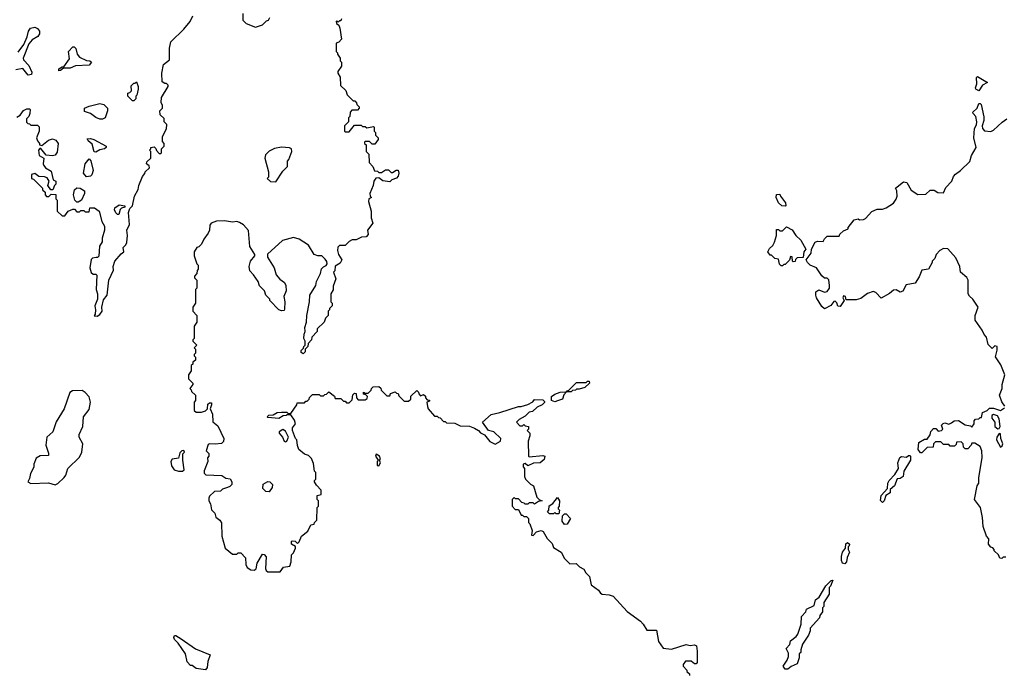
# Model space of a CAD drawing. Extents: x 2293830 to 2387798, y 66850 to 233222.
# Tile 112 of 192: x 2329652 to 2336924, y 197734 to 202569. Entities that reach past the tile are written whole.
import ezdxf

# ---------------------------------------------------------------- set-up
doc = ezdxf.new("R2010")
doc.units = 0

msp = doc.modelspace()

# ---------------------------------------------------------------- linework, layer by layer
at = {"layer": '0CON05XD'}
for points in [[(2330225, 200380), (2330245, 200392.5), (2330262.5, 200415), (2330260, 200445), (2330270.7, 200499.3), (2330298.8, 200535), (2330310, 200645), (2330345, 200720), (2330343.3, 200745), (2330355.8, 200784.2), (2330401.4, 200838.6), (2330422.5, 200855), (2330416.7, 200885), (2330436, 200905), (2330443.3, 200923.3), (2330447.5, 200975), (2330443.3, 201015), (2330462.5, 201055), (2330456.2, 201145), (2330466.4, 201173.6), (2330485.9, 201194.1), (2330500, 201265), (2330527.5, 201315), (2330532.5, 201345), (2330558.3, 201411.7), (2330577, 201433), (2330580, 201445), (2330610, 201475), (2330608.3, 201488.3), (2330590, 201505), (2330591.7, 201518.3), (2330620, 201545), (2330620, 201595), (2330610, 201605), (2330620, 201615), (2330620, 201625), (2330645, 201630), (2330658.3, 201618.3), (2330661.7, 201601.7), (2330681.7, 201581.7), (2330695, 201580), (2330700, 201585), (2330700, 201615), (2330720, 201635), (2330720, 201655), (2330708.3, 201668.3), (2330707.5, 201705), (2330737, 201763), (2330740, 201795), (2330720, 201815), (2330718.3, 201838.3), (2330690, 201865), (2330687.5, 201895), (2330707.5, 201915), (2330707.5, 201935), (2330697, 201957), (2330700, 201995), (2330750, 202075), (2330750, 202085), (2330737, 202097), (2330725, 202097.5), (2330705, 202110), (2330701.2, 202175), (2330715, 202237.5), (2330758, 202272), (2330759.3, 202359.3), (2330767.5, 202405), (2330865, 202500), (2330912.5, 202555), (2330931.7, 202598.3)], [(2331300, 202615), (2331300, 202565), (2331325, 202540), (2331395, 202512.5), (2331445, 202530), (2331475, 202560), (2331490, 202565), (2331500, 202585)], [(2329641.7, 202328.3), (2329683.8, 202385), (2329707.5, 202442.5), (2329716.7, 202485), (2329733.3, 202505), (2329765, 202513.8), (2329785, 202503.3), (2329798.8, 202485), (2329798.8, 202465), (2329786.2, 202445), (2329745, 202420), (2329719.5, 202390.5), (2329677.5, 202285), (2329681.2, 202271.2), (2329720.7, 202230.7), (2329741.7, 202181.7), (2329740, 202165), (2329715, 202160), (2329675, 202207.5), (2329625, 202197.5)], [(2332030, 202575), (2332025, 202560), (2332015, 202560), (2332005, 202550), (2331995, 202560), (2331990, 202555), (2331991.7, 202541.7), (2332008.3, 202528.3), (2332017, 202507), (2332030, 202425), (2332008.3, 202401.7), (2331990, 202395), (2331990, 202335), (2332000, 202325), (2332000, 202315), (2332020, 202285), (2332020, 202265), (2332030, 202255), (2332030, 202225), (2332003, 202187), (2332002.5, 202175), (2332020, 202145), (2332021.7, 202081.7), (2332060, 202045), (2332070, 202015), (2332115, 201970), (2332128.3, 201968.3), (2332140, 201955), (2332141.7, 201941.7), (2332160, 201925), (2332160, 201915), (2332148.3, 201901.7), (2332105, 201900), (2332093, 201887), (2332090, 201855), (2332080, 201845), (2332080, 201815), (2332050, 201785), (2332050, 201745), (2332055, 201740), (2332085, 201740), (2332125, 201790), (2332175, 201790), (2332185, 201780), (2332205, 201780), (2332215, 201770), (2332265, 201780), (2332270, 201775), (2332270, 201745), (2332280, 201735), (2332280, 201715), (2332300, 201695), (2332300, 201685), (2332275, 201650), (2332255, 201650), (2332235, 201670), (2332205, 201670), (2332200, 201665), (2332200, 201655), (2332210, 201645), (2332210, 201595), (2332230, 201575), (2332233, 201513), (2332260, 201485), (2332271.7, 201451.7), (2332295, 201450), (2332305, 201440), (2332325, 201440), (2332355, 201460), (2332375, 201460), (2332395, 201440), (2332405, 201440), (2332433, 201457), (2332447, 201457), (2332452.5, 201435), (2332447, 201413), (2332435, 201397.5), (2332400, 201385), (2332385, 201370), (2332335, 201377.5), (2332305, 201400), (2332281.7, 201398.3), (2332267.5, 201375), (2332262.5, 201345), (2332237.5, 201285), (2332240, 201265), (2332250, 201255), (2332230, 201245), (2332227.5, 201225), (2332247.5, 201155), (2332247.5, 201105), (2332260, 201065), (2332220, 201015), (2332227, 200983), (2332210, 200965), (2332177, 200963), (2332137, 200943), (2332108.3, 200941.7), (2332085, 200930), (2332055, 200900), (2332015, 200900), (2332001.7, 200888.3), (2332000, 200865), (2332007.5, 200835), (2332032.5, 200795), (2332019.3, 200770.7), (2331981.7, 200748.3), (2331980, 200715), (2331970, 200705), (2331987.5, 200655), (2331968.3, 200601.7), (2331967, 200573), (2331950, 200545), (2331950, 200485), (2331960, 200475), (2331960, 200455), (2331940, 200435), (2331940, 200425), (2331930, 200415), (2331930, 200385), (2331910, 200365), (2331900, 200335), (2331850, 200285), (2331850, 200265), (2331810, 200225), (2331807, 200203), (2331781.7, 200178.3), (2331780, 200155), (2331760, 200135), (2331760, 200115), (2331745, 200100), (2331731.7, 200111.7), (2331730, 200125), (2331748.3, 200141.7), (2331750, 200155), (2331760, 200165), (2331760, 200195), (2331750, 200215), (2331752.5, 200245), (2331760, 200265), (2331757.5, 200295), (2331771.2, 200335), (2331774, 200385), (2331792, 200485), (2331796.2, 200535), (2331840, 200605), (2331844.3, 200635), (2331873.8, 200695), (2331882.3, 200727.7), (2331895, 200742.5), (2331916.4, 200753.6), (2331922.5, 200765), (2331921.7, 200781.7), (2331909.3, 200799.3), (2331883.6, 200823.6), (2331855, 200824.3), (2331828, 200835), (2331785, 200902.5), (2331716.8, 200946.8), (2331675, 200959.2), (2331592.4, 200937.6), (2331482.3, 200837.7), (2331483.3, 200815), (2331531.2, 200735), (2331546.9, 200685), (2331572.5, 200652.5), (2331606.9, 200626.9), (2331617.1, 200605), (2331620.6, 200565), (2331602.5, 200525), (2331610.8, 200485), (2331608.3, 200431.7), (2331605, 200420), (2331585, 200417.5), (2331567, 200427), (2331500, 200495), (2331500, 200505), (2331470, 200535), (2331460, 200565), (2331423, 200603), (2331412.5, 200635), (2331380, 200685), (2331352.5, 200715), (2331347.5, 200745), (2331357.5, 200785), (2331390, 200825), (2331390, 200835), (2331353, 200893), (2331341.7, 201011.7), (2331305, 201052.5), (2331275, 201070), (2331255, 201077.5), (2331225, 201073.8), (2331165, 201082.5), (2331105, 201080), (2331066.7, 201065), (2331057.7, 201052.3), (2331054.2, 201015), (2331045, 200991.2), (2331011.7, 200948.3), (2330995, 200910), (2330975, 200890), (2330960, 200885), (2330940, 200855), (2330940, 200825), (2330960, 200765), (2330970, 200755), (2330970, 200725), (2330963, 200717), (2330960, 200695), (2330942.5, 200675), (2330943, 200663), (2330960, 200645), (2330960, 200585), (2330950, 200575), (2330950, 200475), (2330930, 200445), (2330930, 200415), (2330960, 200385), (2330960, 200335), (2330940, 200305), (2330940, 200215), (2330930, 200205), (2330930, 200195), (2330960, 200165), (2330940, 200145), (2330950, 200135), (2330950, 200105), (2330940, 200095), (2330940, 200085), (2330950, 200075), (2330950, 200055), (2330931.7, 200038.3), (2330930, 200025), (2330920, 200015), (2330920, 199975), (2330900, 199945), (2330900, 199915), (2330930, 199885), (2330930, 199875), (2330910, 199845), (2330920, 199835), (2330921.7, 199821.7), (2330950, 199795), (2330950, 199755), (2330940, 199745), (2330941.7, 199681.7), (2330955, 199670), (2330995, 199670), (2331025, 199680), (2331040, 199695), (2331041.7, 199728.3), (2331055, 199740), (2331068.3, 199738.3), (2331070, 199725), (2331060, 199695), (2331077.5, 199655), (2331078.3, 199598.3), (2331115, 199570), (2331160, 199475), (2331157, 199453), (2331141.7, 199438.3), (2331095, 199433.3), (2331055, 199436.7), (2331045, 199430), (2331030, 199385), (2331050, 199365), (2331050, 199345), (2331038.3, 199331.7), (2331042.5, 199305), (2331013.6, 199236.4), (2331015, 199220), (2331028.3, 199208.3), (2331145, 199202.5), (2331175, 199182.5), (2331207, 199177), (2331220, 199155), (2331220, 199135), (2331205, 199120), (2331186.4, 199113.6)], [(2329941.7, 202191.7), (2329942.5, 202205), (2329965, 202220), (2329978.3, 202221.7), (2330019.5, 202280.5), (2330012.5, 202335), (2330045, 202367.5), (2330055, 202367.5), (2330066, 202356), (2330077.5, 202315), (2330095, 202292.5), (2330145, 202266.7), (2330170, 202265), (2330182.5, 202255), (2330165, 202232.5), (2330065, 202228.8), (2330025, 202211.2), (2329975, 202210), (2329955, 202192.5), (2329941.7, 202191.7)], [(2336735, 202042.5), (2336713.3, 202055), (2336710, 202065), (2336720, 202095), (2336718.3, 202141.7), (2336725, 202150), (2336800, 202105), (2336763.6, 202086.4), (2336735, 202042.5)], [(2330495, 201970), (2330485, 201970), (2330450, 202005), (2330450, 202025), (2330465, 202030), (2330477, 202043), (2330475, 202080), (2330495, 202100), (2330505, 202100), (2330515, 202110), (2330527.5, 202075), (2330527.5, 202055), (2330517.5, 202012.5), (2330510, 202005), (2330510, 201985), (2330495, 201970)], [(2330265, 201833.3), (2330245, 201833.3), (2330215, 201846.7), (2330176.1, 201876.1), (2330131.7, 201891.7), (2330130, 201915), (2330165, 201930), (2330245, 201950), (2330275, 201942.5), (2330300, 201915), (2330300, 201895), (2330282.5, 201845), (2330265, 201833.3)], [(2335533, 200533), (2335531.7, 200558.3), (2335555, 200572.5), (2335595, 200557.5), (2335615, 200560), (2335632.5, 200585), (2335632.5, 200605), (2335628.3, 200648.3), (2335615, 200660), (2335595, 200660), (2335577, 200677), (2335537, 200737), (2335490, 200755), (2335470, 200775), (2335460, 200795), (2335496.2, 200845), (2335500, 200875), (2335527.5, 200925), (2335545, 200932.5), (2335585, 200930), (2335595, 200950), (2335615, 200970), (2335705, 200970), (2335710, 200985), (2335735, 201010), (2335770, 201025), (2335770, 201035), (2335815, 201090), (2335845, 201097.5), (2335855, 201090), (2335885, 201092.5), (2335899.3, 201100.7), (2335945, 201152.5), (2335985, 201170), (2336025, 201170), (2336051.7, 201178.3), (2336105, 201212.5), (2336126.1, 201243.9), (2336132.5, 201265), (2336130, 201305), (2336120, 201325), (2336178.3, 201371.7), (2336205, 201367.5), (2336235, 201310), (2336285, 201277.5), (2336345, 201280), (2336375, 201310), (2336405, 201310), (2336433, 201293), (2336475, 201290), (2336491.7, 201328.3), (2336536.7, 201375), (2336549.3, 201410.7), (2336562.3, 201427.7), (2336600, 201455), (2336668.5, 201521.5), (2336681.9, 201565), (2336716, 201625), (2336697.5, 201695), (2336703.8, 201765), (2336718, 201792), (2336720.8, 201815), (2336713.1, 201853.1), (2336693.3, 201875), (2336692.5, 201885), (2336723.8, 201916.2), (2336735, 201950), (2336745, 201950), (2336751.7, 201941.7), (2336771.7, 201851.7), (2336772.5, 201825), (2336760, 201785), (2336762.5, 201765), (2336778.3, 201748.3), (2336825, 201742.5), (2336845, 201752.5), (2336907, 201813), (2336943, 201837)], [(2329630.7, 201849.3), (2329656.4, 201863.6), (2329680.7, 201899.3), (2329705, 201910), (2329725, 201910), (2329730, 201905), (2329727.5, 201875), (2329720, 201855), (2329703, 201837), (2329703, 201813), (2329711.7, 201801.7), (2329725, 201800), (2329735, 201790), (2329785, 201790), (2329797, 201777), (2329797.5, 201745), (2329777.5, 201695), (2329783.9, 201673.9), (2329800, 201655), (2329800, 201645), (2329815, 201640), (2329865, 201680), (2329895, 201690), (2329919.3, 201679.3), (2329937.5, 201655), (2329929.3, 201590.7), (2329915, 201567.5), (2329895, 201563.3), (2329848.3, 201568.3), (2329808.3, 201618.3), (2329801.7, 201618.3), (2329792.5, 201605), (2329797.5, 201565), (2329830, 201545), (2329826.7, 201505), (2329831.7, 201491.7), (2329843.6, 201473.6), (2329885, 201450), (2329900, 201385), (2329920, 201375), (2329920, 201355), (2329910, 201345), (2329898.3, 201311.7), (2329881.7, 201311.7), (2329860, 201345), (2329870, 201375), (2329855, 201400), (2329835, 201407.5), (2329795, 201410), (2329765, 201432.5), (2329740, 201425), (2329740, 201395), (2329755, 201390), (2329820, 201325), (2329821.7, 201311.7), (2329840, 201295), (2329840, 201275), (2329851.7, 201261.7), (2329868.3, 201261.7), (2329885, 201280), (2329918.3, 201278.3), (2329920, 201245), (2329930, 201235), (2329930, 201155), (2329965, 201120), (2329985, 201120), (2330010, 201155), (2330045, 201170), (2330058.3, 201168.3), (2330075, 201150), (2330095, 201150), (2330105, 201160), (2330125, 201160), (2330135, 201150), (2330165, 201150), (2330171.7, 201178.3), (2330205, 201180), (2330240, 201155), (2330258.3, 201078.3), (2330280, 201045), (2330280, 201015), (2330262.5, 200955), (2330261.7, 200928.3), (2330242.5, 200895), (2330237, 200823), (2330227, 200813), (2330217, 200813), (2330191.4, 200808.6), (2330181.4, 200798.6), (2330170, 200735), (2330180.8, 200700.8), (2330195, 200690), (2330215, 200690), (2330221.7, 200681.7), (2330217.5, 200575), (2330227.5, 200545), (2330227.5, 200505), (2330207.5, 200455), (2330212.5, 200425), (2330210, 200395), (2330202.5, 200382.5), (2330225, 200380)], [(2330215, 201590), (2330203, 201593), (2330188.3, 201648.3), (2330157.5, 201675), (2330151.7, 201688.3), (2330175, 201692.5), (2330200, 201685), (2330290, 201635), (2330290, 201625), (2330280, 201615), (2330245, 201607.5), (2330215, 201590)], [(2331545, 201370), (2331595, 201450), (2331630, 201485), (2331630, 201525), (2331640, 201535), (2331662.5, 201595), (2331660, 201615), (2331645, 201622.5), (2331585, 201627.5), (2331533, 201617), (2331495, 201597.5), (2331468.3, 201571.7), (2331462.5, 201545), (2331490, 201445), (2331490, 201405), (2331480, 201395), (2331505, 201372.5), (2331545, 201370)], [(2330145, 201407.5), (2330122.5, 201435), (2330136.7, 201505), (2330165, 201540), (2330177.5, 201527.5), (2330196.2, 201455), (2330185.9, 201424.1), (2330175, 201413.3), (2330145, 201407.5)], [(2330085, 201220), (2330075, 201220), (2330060, 201235), (2330050, 201275), (2330058.3, 201311.7), (2330075, 201327.5), (2330100, 201325), (2330130, 201305), (2330130, 201285), (2330110, 201235), (2330085, 201220)], [(2335305, 201192.5), (2335280, 201195), (2335257, 201217), (2335240, 201255), (2335241.7, 201278.3), (2335265, 201280), (2335270, 201265), (2335307.5, 201215), (2335310, 201195), (2335305, 201192.5)], [(2330385, 201130), (2330375, 201130), (2330363, 201143), (2330352.5, 201165), (2330355, 201180), (2330388.3, 201201.7), (2330430, 201195), (2330430, 201185), (2330403.3, 201176.7), (2330393.3, 201166.7), (2330385, 201130)], [(2335285, 200750), (2335275, 200750), (2335263, 200763), (2335255, 200800), (2335230, 200805), (2335205, 200830), (2335195, 200830), (2335177.5, 200855), (2335190.7, 200879.3), (2335215, 200900), (2335227.5, 200925), (2335242.5, 200975), (2335241.7, 201018.3), (2335255, 201020), (2335265, 201010), (2335285, 201010), (2335315, 201040), (2335356.4, 201016.4), (2335383.3, 200975), (2335420.3, 200940.3), (2335457.5, 200875), (2335442.5, 200855), (2335438.3, 200811.7), (2335395, 200810), (2335381.7, 200798.3), (2335378.3, 200781.7), (2335365, 200780), (2335360, 200785), (2335358.3, 200818.3), (2335345, 200820), (2335338.3, 200791.7), (2335305, 200760), (2335295, 200760), (2335285, 200750)], [(2336927.5, 199715), (2336906.7, 199746.7), (2336887.5, 199795), (2336907.5, 199845), (2336907.5, 199875), (2336927.5, 199945), (2336899.3, 200019.3), (2336858.3, 200078.3), (2336871.7, 200128.3), (2336870, 200155), (2336855, 200160), (2336835, 200140), (2336805, 200170), (2336792.5, 200225), (2336773.9, 200243.9), (2336760, 200275), (2336708.3, 200348.3), (2336707.5, 200385), (2336730, 200445), (2336692.5, 200505), (2336667, 200527), (2336657.5, 200545), (2336657.5, 200645), (2336647.5, 200665), (2336600, 200705), (2336596.4, 200746.4), (2336565, 200810), (2336507, 200877), (2336475, 200880), (2336447, 200863), (2336420, 200835), (2336410, 200805), (2336390, 200785), (2336390, 200775), (2336363, 200727), (2336315, 200720), (2336295, 200670), (2336266.4, 200623.6), (2336200, 200610), (2336175, 200563.3), (2336155, 200556.7), (2336125, 200573.8), (2336105, 200571.2), (2336075, 200546.7), (2336015, 200512.5), (2335974.5, 200554.5), (2335955, 200561.4), (2335913.9, 200546.1), (2335865, 200510), (2335830.7, 200499.3), (2335755, 200500), (2335750, 200525), (2335735, 200530), (2335732.5, 200515), (2335740, 200495), (2335710.7, 200449.3), (2335695, 200453.3), (2335687.7, 200477.7), (2335675, 200490), (2335665, 200487.5), (2335641.7, 200458.3), (2335595, 200432.5), (2335575, 200450), (2335536.7, 200515), (2335533, 200533)], [(2333725, 199820), (2333690, 199820), (2333690, 199825), (2333708.3, 199831.7), (2333765, 199890), (2333835, 199890), (2333845, 199900), (2333858.3, 199898.3), (2333860, 199885), (2333827, 199853), (2333785, 199840), (2333765, 199840), (2333757, 199833), (2333735, 199830), (2333725, 199820)], [(2329915, 199133.3), (2329935, 199143.3), (2329981.7, 199188.3), (2329994.3, 199205.7), (2330008.8, 199255), (2330095, 199336.7), (2330112.5, 199375), (2330117.8, 199435), (2330091.4, 199485), (2330092.2, 199505), (2330118.9, 199565), (2330122.9, 199635), (2330165, 199690), (2330174.2, 199745), (2330165, 199783.3), (2330135, 199816.2), (2330115, 199828.8), (2330041.7, 199828.3), (2330022.5, 199815), (2329980, 199695), (2329922.3, 199597.7), (2329896.2, 199525), (2329853.3, 199485), (2329846.2, 199425), (2329866, 199366), (2329865, 199350), (2329803.6, 199346.4), (2329775, 199330), (2329757.5, 199285), (2329756.4, 199263.6), (2329733, 199217), (2329725, 199180), (2329712.5, 199155), (2329735, 199143.8), (2329865, 199148.8), (2329915, 199133.3)], [(2331186.4, 199113.6), (2331149.3, 199100.7), (2331135, 199087.5), (2331090, 199085), (2331055, 199050), (2331050, 199035), (2331050, 199015), (2331061.7, 198991.7), (2331069.3, 198949.3), (2331092.5, 198925), (2331100, 198895), (2331131.1, 198871.1), (2331143.5, 198853.5), (2331144.1, 198754.1), (2331170, 198665), (2331225, 198620), (2331255, 198620), (2331265, 198630), (2331285, 198630), (2331320, 198595), (2331323.3, 198545), (2331331.7, 198521.7), (2331360, 198505), (2331385, 198503.3), (2331398.3, 198511.7), (2331406.7, 198555), (2331445, 198620), (2331458.3, 198618.3), (2331471.7, 198601.7), (2331467.5, 198515), (2331471.7, 198501.7), (2331485, 198490), (2331575, 198490), (2331600, 198525), (2331648.3, 198531.7), (2331657.5, 198565), (2331660, 198615), (2331675, 198630), (2331690, 198665), (2331688.3, 198678.3), (2331660, 198695), (2331660, 198715), (2331665, 198720), (2331687, 198717), (2331705, 198700), (2331716.7, 198713.3), (2331732.5, 198755), (2331779.3, 198790.7), (2331801.7, 198838.3), (2331828.3, 198841.7), (2331830, 198855), (2331847, 198873), (2331850, 198965), (2331860, 198975), (2331860, 199015), (2331850, 199025), (2331850, 199055), (2331878.3, 199061.7), (2331880, 199095), (2331845, 199130), (2331830, 199155), (2331830, 199165), (2331840, 199175), (2331840, 199225), (2331830, 199235), (2331821.7, 199291.7), (2331808.3, 199328.3), (2331785, 199350), (2331755, 199360), (2331713.3, 199395), (2331703.6, 199423.6), (2331700, 199465), (2331690, 199475), (2331667.5, 199535), (2331667.5, 199555), (2331690, 199585), (2331681.7, 199611.7), (2331655, 199650), (2331625, 199650), (2331620, 199645), (2331598.3, 199641.7), (2331565, 199623.8), (2331485, 199630), (2331480, 199635), (2331491.7, 199648.3), (2331525, 199650), (2331553, 199667), (2331585, 199670), (2331625, 199670), (2331635, 199660), (2331655, 199660), (2331700, 199725), (2331701.7, 199738.3), (2331755, 199740), (2331765, 199750), (2331775, 199750), (2331790, 199765), (2331791.7, 199778.3), (2331815, 199800), (2331865, 199800), (2331875, 199790), (2331895, 199790), (2331905, 199800), (2331918.3, 199801.7), (2331935, 199820), (2331978.3, 199788.3), (2331981.7, 199771.7), (2332025, 199770), (2332045, 199750), (2332055, 199750), (2332065, 199740), (2332085, 199740), (2332108.3, 199761.7), (2332113, 199797), (2332125, 199810), (2332138.3, 199808.3), (2332140, 199775), (2332151.7, 199761.7), (2332205, 199760), (2332218.3, 199771.7), (2332220, 199785), (2332208.3, 199798.3), (2332191.7, 199801.7), (2332191.7, 199818.3), (2332205, 199810), (2332225, 199810), (2332248.3, 199831.7), (2332250, 199845), (2332261.7, 199858.3), (2332305, 199860), (2332318.3, 199848.3), (2332321.7, 199831.7), (2332365, 199790), (2332385, 199790), (2332391.7, 199808.3), (2332425, 199820), (2332435, 199810), (2332448.3, 199808.3), (2332451.7, 199791.7), (2332491.7, 199751.7), (2332525, 199750), (2332540, 199765), (2332541.7, 199788.3), (2332585, 199830), (2332598.3, 199818.3), (2332600, 199805), (2332611.7, 199791.7), (2332635, 199800), (2332648.3, 199788.3), (2332650, 199775), (2332661.7, 199761.7), (2332678.3, 199758.3), (2332678.3, 199751.7), (2332660, 199745), (2332663, 199713), (2332670, 199695), (2332715, 199640), (2332735, 199640), (2332745, 199630), (2332758.3, 199628.3), (2332781.7, 199601.7), (2332795, 199600), (2332805, 199590), (2332865, 199587.5), (2332905, 199570), (2332975, 199567.5), (2333011.7, 199551.7), (2333040, 199535), (2333055, 199517.5), (2333085, 199502.5), (2333124.5, 199454.5), (2333165, 199434.2), (2333203.3, 199455), (2333206.1, 199476.1), (2333154, 199524), (2333113.8, 199533.8), (2333070, 199595), (2333135, 199653.3), (2333197.5, 199667.5), (2333335, 199712.5), (2333355, 199712.5), (2333405, 199727.5), (2333443, 199747), (2333455, 199762.5), (2333515, 199760), (2333528.3, 199748.3), (2333528.3, 199741.7), (2333510, 199725), (2333473.8, 199706.2), (2333440, 199675), (2333415, 199670), (2333385, 199640), (2333340, 199615), (2333322.5, 199595), (2333345, 199570), (2333365, 199570), (2333375, 199580), (2333385, 199570), (2333410, 199565), (2333410, 199545), (2333400, 199535), (2333420, 199515), (2333420, 199495), (2333407.5, 199455), (2333410, 199345), (2333415, 199340), (2333515, 199350), (2333530, 199345), (2333525, 199320), (2333495, 199296.7), (2333447.7, 199292.3), (2333405, 199272.5), (2333385, 199290), (2333370, 199285), (2333370, 199265), (2333380, 199255), (2333380, 199195), (2333387.5, 199175), (2333425, 199137.5), (2333446.7, 199125), (2333471.7, 199041.7), (2333491.7, 199021.7), (2333510, 199015), (2333485, 199010), (2333455, 198990), (2333445, 199000), (2333415, 199000), (2333405, 198990), (2333385, 198990), (2333378.3, 198998.3), (2333361.7, 199001.7), (2333335, 199030), (2333315, 199030), (2333305, 199040), (2333290, 199025), (2333290, 198975), (2333311.7, 198951.7), (2333335, 198950), (2333355, 198910), (2333365, 198910), (2333375, 198900), (2333395, 198900), (2333410, 198885), (2333410, 198855), (2333420, 198845), (2333437.5, 198795), (2333431.7, 198761.7), (2333445, 198760), (2333470, 198785), (2333503, 198797), (2333519.3, 198789.3), (2333547, 198737), (2333585, 198700), (2333595, 198670), (2333650, 198635), (2333675, 198590), (2333715, 198550), (2333761.7, 198551.7), (2333787, 198527), (2333819.3, 198509.3), (2333833.6, 198483.6), (2333860, 198455), (2333872.5, 198395), (2333925.9, 198355.9), (2333942.9, 198332.9), (2333955, 198326.2), (2334005, 198321.2), (2334035, 198310), (2334138.3, 198198.3), (2334236.4, 198126.4), (2334257.5, 198105), (2334285, 198060), (2334355, 198060), (2334368.8, 197975), (2334405, 197927.5), (2334465, 197920), (2334575, 197953.3), (2334605, 197946.2), (2334635, 197952.5), (2334650, 197945), (2334656.7, 197905), (2334655, 197820), (2334648.3, 197811.7), (2334635, 197810), (2334611.7, 197831.7), (2334568.3, 197831.7), (2334552.5, 197805), (2334553, 197793), (2334580, 197765), (2334580, 197755), (2334598.3, 197738.3), (2334600, 197725)], [(2333605, 199747.5), (2333580, 199755), (2333580, 199785), (2333605, 199802.5), (2333645, 199817.5), (2333690, 199820), (2333671.7, 199798.3), (2333660, 199765), (2333625, 199752.5), (2333605, 199747.5)], [(2336935, 198600), (2336915, 198600), (2336905, 198590), (2336891.7, 198591.7), (2336880, 198615), (2336850, 198645), (2336850, 198655), (2336838.3, 198668.3), (2336823.6, 198673.6), (2336807.5, 198695), (2336810, 198735), (2336793, 198753), (2336767.5, 198825), (2336763, 198893), (2336747.5, 198965), (2336702.5, 199025), (2336723.3, 199125), (2336736.7, 199145), (2336736.7, 199185), (2336760, 199335), (2336757.5, 199385), (2336746.4, 199416.4), (2336705, 199440), (2336685, 199440), (2336680, 199425), (2336655, 199400), (2336635, 199400), (2336621.7, 199411.7), (2336620, 199435), (2336605, 199450), (2336571.7, 199448.3), (2336568.3, 199431.7), (2336555, 199420), (2336525, 199420), (2336515, 199430), (2336475, 199430), (2336455, 199450), (2336415, 199450), (2336400, 199435), (2336398.3, 199411.7), (2336355, 199410), (2336315, 199370), (2336305, 199370), (2336287.5, 199395), (2336292.5, 199445), (2336335, 199470), (2336355, 199470), (2336377, 199503), (2336381.7, 199528.3), (2336401.7, 199548.3), (2336418.3, 199548.3), (2336435, 199530), (2336460, 199535), (2336470, 199545), (2336460, 199575), (2336473, 199587), (2336485, 199590), (2336515, 199582.5), (2336535, 199590), (2336553, 199607), (2336585, 199607.5), (2336635, 199577.5), (2336675, 199570), (2336685, 199560), (2336700, 199585), (2336700, 199605), (2336711.7, 199618.3), (2336735, 199620), (2336745, 199630), (2336755, 199630), (2336761.7, 199668.3), (2336797, 199683), (2336815, 199700), (2336845, 199700), (2336895, 199683.3), (2336925, 199702.5)], [(2336875, 199547.5), (2336885, 199550), (2336892.5, 199565), (2336885, 199620), (2336873, 199643), (2336845, 199652.5), (2336832.5, 199645), (2336832.5, 199625), (2336853.3, 199595), (2336853.3, 199565), (2336875, 199547.5)], [(2331615, 199450), (2331625, 199455.8), (2331636.7, 199485), (2331615, 199529.6), (2331595, 199540.8), (2331568, 199525), (2331569.2, 199515), (2331593.1, 199485), (2331605, 199456), (2331615, 199450)], [(2336895, 199412.5), (2336908.3, 199421.7), (2336912.5, 199435), (2336898, 199475), (2336895, 199510), (2336885, 199512.5), (2336868.8, 199485), (2336866, 199465), (2336895, 199412.5)], [(2330855, 199233.3), (2330867.5, 199245), (2330857.5, 199315), (2330858.3, 199361.7), (2330870, 199375), (2330865, 199387.5), (2330850, 199385), (2330835, 199370), (2330825, 199330), (2330778.3, 199321.7), (2330767.5, 199305), (2330773, 199273), (2330793.6, 199243.6), (2330825, 199233.3), (2330855, 199233.3)], [(2332305, 199272.5), (2332316.7, 199295), (2332310, 199315), (2332317.5, 199325), (2332310, 199345), (2332285, 199360), (2332280, 199345), (2332300, 199315), (2332292.5, 199305), (2332292.5, 199275), (2332305, 199272.5)], [(2336025, 199002.5), (2336008.3, 199018.3), (2336013.3, 199055), (2336060, 199105), (2336062.5, 199145), (2336072.5, 199165), (2336115, 199210), (2336142.5, 199255), (2336137.5, 199295), (2336152.5, 199335), (2336165, 199342.5), (2336201.7, 199338.3), (2336215, 199350), (2336225, 199350), (2336230, 199345), (2336230, 199315), (2336182.5, 199235), (2336177.5, 199195), (2336155, 199180), (2336131.7, 199178.3), (2336112.5, 199125), (2336081.7, 199098.3), (2336080, 199075), (2336050, 199055), (2336037.5, 199015), (2336025, 199002.5)], [(2331495, 199082.5), (2331470, 199085), (2331447.5, 199105), (2331451.7, 199138.3), (2331485, 199156.7), (2331500, 199155), (2331520, 199135), (2331517, 199113), (2331495, 199082.5)], [(2333635, 198920), (2333615, 198920), (2333605, 198930), (2333595, 198920), (2333565, 198920), (2333550, 198935), (2333560, 198945), (2333561.7, 198978.3), (2333590, 198995), (2333625, 199040), (2333640, 199015), (2333637.5, 198975), (2333630, 198965), (2333630, 198955), (2333640, 198945), (2333635, 198920)], [(2333675, 198840), (2333657.5, 198865), (2333660, 198905), (2333675, 198920), (2333688.3, 198918.3), (2333720, 198885), (2333695, 198842.5), (2333675, 198840)], [(2335745, 198550), (2335730, 198555), (2335722.5, 198575), (2335722.5, 198605), (2335730, 198635), (2335750, 198665), (2335753, 198697), (2335765, 198707.5), (2335780, 198695), (2335778.3, 198681.7), (2335770, 198675), (2335770, 198655), (2335780, 198635), (2335763, 198597), (2335757.5, 198565), (2335745, 198550)], [(2335325, 197772.5), (2335305, 197772.5), (2335290, 197795), (2335320.6, 197839.4), (2335329.2, 197865), (2335329.2, 197889.2), (2335312.5, 197925), (2335340, 197955), (2335345, 197980), (2335387.7, 198012.3), (2335399.5, 198030.5), (2335422.5, 198105), (2335425, 198160), (2335457.5, 198195), (2335462.5, 198215), (2335519.1, 198240.9), (2335530, 198285), (2335556.7, 198303.3), (2335605, 198387.5), (2335645, 198427.5), (2335658.3, 198428.3), (2335640, 198385), (2335630, 198375), (2335630, 198325), (2335590, 198265), (2335590, 198235), (2335580, 198225), (2335580, 198195), (2335561.7, 198168.3), (2335558.3, 198151.7), (2335490, 198075), (2335490, 198055), (2335477, 198023), (2335433, 197957), (2335420, 197915), (2335420, 197895), (2335410, 197885), (2335410, 197855), (2335395, 197810), (2335349.3, 197790.7), (2335325, 197772.5)], [(2331025, 197767.5), (2330955, 197777.5), (2330925, 197800), (2330915, 197800), (2330890, 197825), (2330877.5, 197885), (2330823, 197963), (2330795, 197990), (2330790, 198005), (2330795, 198020), (2330805, 198020), (2330845, 197996.7), (2330951.7, 197921.7), (2331058.3, 197878.3), (2331040.7, 197829.3), (2331036.4, 197783.6), (2331025, 197767.5)]]:
    msp.add_lwpolyline(points, dxfattribs=at)

doc.saveas('drawing.dxf')
